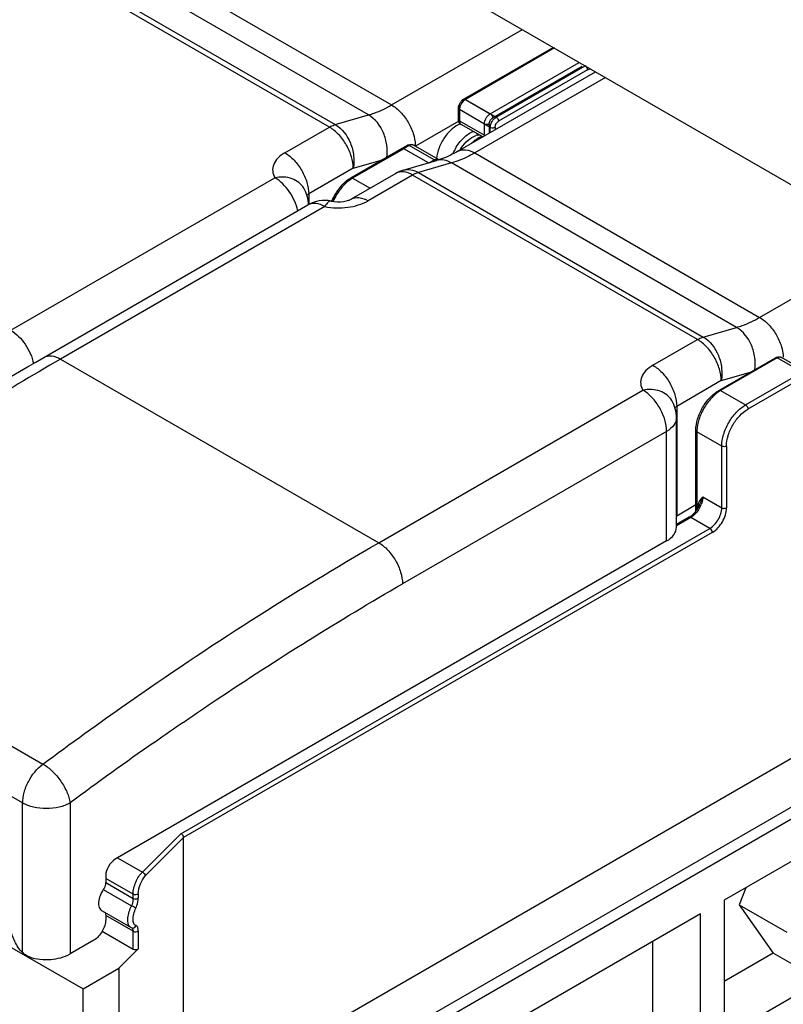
# Paper-space layout '61767N-2-A-2_1_1' of a CAD drawing. Header units: millimetres. Extents: x 0 to 594, y 1 to 420.
# Tile 22 of 222: x 260 to 274, y 44 to 61. Entities that reach past the tile are written whole.
import ezdxf

# ---------------------------------------------------------------- set-up
doc = ezdxf.new("R2010")
doc.units = ezdxf.units.MM
doc.header["$LTSCALE"] = 32.67
for name, color, linetype in [('61690N-1_DXF_CONTINUOUS_LINE', 7, 'CONTINUOUS'), ('61690N-2_DXF_CONTINUOUS_LINE', 7, 'CONTINUOUS'), ('61690N-5_DXF_CONTINUOUS_LINE', 7, 'CONTINUOUS'), ('61779N-0_DXF_CONTINUOUS_LINE', 7, 'CONTINUOUS')]:
    doc.layers.add(name, color=color, linetype=linetype)

psp = doc.layouts.new('61767N-2-A-2_1_1')

# ---------------------------------------------------------------- linework, layer by layer
at = {"layer": '61690N-1_DXF_CONTINUOUS_LINE', "color": 6, "linetype": 'Continuous'}
for p, q in [((269.8722, 60.6466), (268.2812, 59.7281)), ((268.1876, 59.5659), (268.1876, 59.3684)), ((268.6205, 59.0533), (268.2362, 59.2752)), ((267.1795, 58.8471), (266.266, 58.3196))]:
    psp.add_line(p, q, dxfattribs=at)
at = {"layer": '61690N-1_DXF_CONTINUOUS_LINE', "color": 9, "linetype": 'Continuous'}
for p, q in [((269.9022, 60.6436), (268.3112, 59.7251)), ((268.8628, 59.4067), (270.4537, 60.3252)), ((270.4962, 60.2517), (268.9052, 59.3332)), ((268.3112, 59.7251), (268.8628, 59.4067)), ((268.7567, 59.223), (268.2051, 59.5414)), ((268.2051, 59.5414), (268.2051, 59.3439)), ((268.2051, 59.3439), (268.6645, 59.0787)), ((268.7567, 59.1319), (268.7567, 59.223)), ((268.8415, 59.223), (268.8415, 59.1809)), ((267.2095, 58.8441), (266.296, 58.3166)), ((267.6518, 58.5888), (267.2095, 58.8441)), ((266.296, 58.3166), (266.6081, 58.1364))]:
    psp.add_line(p, q, dxfattribs=at)
at = {"layer": '61690N-1_DXF_CONTINUOUS_LINE', "color": 6, "linetype": 'Continuous'}
for centre, radius, start, end in [((268.3991, 59.5518), 0.2135, 150.14068, 157.61545), ((268.3992, 59.5519), 0.2135, 142.3862, 150.18795), ((268.3888, 59.5599), 0.2004, 136.57681, 142.38744), ((268.3708, 59.5615), 0.1835, 163.66571, 170.31792), ((268.3868, 59.5568), 0.2002, 157.60854, 163.67505), ((268.3015, 59.3646), 0.1136, 191.81953, 198.59947), ((268.2862, 59.3576), 0.0967, 210.54947, 218.96198), ((266.5588, 57.8127), 0.5854, 120.01548, 122.47595), ((266.8311, 57.5178), 0.9897, 145.37986, 150.00257), ((266.8059, 57.5355), 0.9589, 141.25065, 145.39253), ((266.7507, 57.5805), 0.8877, 135.20387, 141.28446), ((266.6901, 57.64), 0.8028, 131.60112, 135.17225), ((266.8126, 57.5265), 0.9693, 154.62011, 157.03646), ((266.8309, 57.5178), 0.9895, 149.99742, 154.62065)]:
    psp.add_arc(centre, radius, start, end, dxfattribs=at)
at = {"layer": '61690N-1_DXF_CONTINUOUS_LINE', "color": 9, "linetype": 'Continuous'}
psp.add_arc((266.5862, 57.8142), 0.5802, 120.01265, 122.11718, dxfattribs=at)
for points, knots in [([(270.4962, 60.2517), (270.4962, 60.2587), (270.491, 60.2872), (270.4727, 60.3142), (270.4537, 60.3252)], [0, 0, 0, 0, 0.2406958, 1, 1, 1, 1]), ([(268.2812, 59.7281), (268.2832, 59.7292), (268.2931, 59.7328), (268.3042, 59.7291), (268.3112, 59.7251)], [0, 0, 0, 0, 0.2208594, 1, 1, 1, 1]), ([(268.2051, 59.5414), (268.2025, 59.5429), (268.1941, 59.5486), (268.1876, 59.5586), (268.1876, 59.5659)], [0, 0, 0, 0, 0.2949667, 1, 1, 1, 1]), ([(268.1876, 59.3684), (268.1876, 59.3661), (268.1894, 59.3557), (268.1982, 59.3479), (268.2051, 59.3439)], [0, 0, 0, 0, 0.2208568, 1, 1, 1, 1]), ([(268.7567, 59.223), (268.7567, 59.2593), (268.7815, 59.3311), (268.8313, 59.3885), (268.8628, 59.4067)], [0, 0, 0, 0, 0.5000017, 1, 1, 1, 1]), ([(268.8415, 59.223), (268.8415, 59.2448), (268.8564, 59.2878), (268.8863, 59.3223), (268.9052, 59.3332)], [0, 0, 0, 0, 0.5000017, 1, 1, 1, 1]), ([(268.8628, 59.4067), (268.8688, 59.4032), (268.8909, 59.3845), (268.9052, 59.3551), (268.9052, 59.3332)], [0, 0, 0, 0, 0.2406942, 1, 1, 1, 1]), ([(268.8415, 59.223), (268.8355, 59.2195), (268.8082, 59.2096), (268.7757, 59.212), (268.7567, 59.223)], [0, 0, 0, 0, 0.240694, 1, 1, 1, 1]), ([(267.2095, 58.8441), (267.2069, 58.8456), (267.1978, 58.8501), (267.1858, 58.8507), (267.1795, 58.8471)], [0, 0, 0, 0, 0.2949634, 1, 1, 1, 1]), ([(266.2777, 58.3057), (266.2066, 58.2611), (266.0766, 58.1383), (265.984, 57.9871), (265.9469, 57.9036)], [0, 0, 0, 0, 0.4785123, 1, 1, 1, 1]), ([(266.266, 58.3196), (266.2679, 58.3208), (266.2779, 58.3244), (266.289, 58.3207), (266.296, 58.3166)], [0, 0, 0, 0, 0.2208594, 1, 1, 1, 1])]:
    psp.add_open_spline(points, degree=3, knots=knots, dxfattribs=at)
for points in [[(270.4962, 60.2517), (270.5121, 60.2609), (270.5286, 60.2693), (270.5455, 60.2765)], [(268.2706, 59.6923), (268.2574, 59.6784), (268.2458, 59.6626), (268.2362, 59.6459)], [(268.2942, 59.7137), (268.2858, 59.7072), (268.2779, 59.7), (268.2706, 59.6923)], [(268.3112, 59.7251), (268.3053, 59.7217), (268.2996, 59.7178), (268.2942, 59.7137)], [(268.2065, 59.5619), (268.2056, 59.5551), (268.2051, 59.5482), (268.2051, 59.5414)], [(268.2132, 59.5929), (268.2102, 59.5828), (268.2079, 59.5724), (268.2065, 59.5619)], [(268.2362, 59.6459), (268.2266, 59.6292), (268.2187, 59.6114), (268.2132, 59.5929)], [(268.2051, 59.3439), (268.2051, 59.3314), (268.2068, 59.3186), (268.2111, 59.3069)], [(268.2111, 59.3069), (268.2144, 59.298), (268.2194, 59.2894), (268.2262, 59.2828)], [(268.2262, 59.2828), (268.2292, 59.2799), (268.2326, 59.2773), (268.2362, 59.2752)], [(267.2354, 58.8553), (267.2264, 58.8527), (267.2177, 58.8488), (267.2095, 58.8441)]]:
    psp.add_open_spline(points, degree=3, dxfattribs=at)
at = {"layer": '61690N-1_DXF_CONTINUOUS_LINE', "color": 6, "linetype": 'Continuous'}
for points in [[(268.2812, 59.7281), (268.2672, 59.72), (268.2544, 59.7094), (268.2433, 59.6977)], [(268.1899, 59.5923), (268.1884, 59.5836), (268.1876, 59.5747), (268.1876, 59.5659)], [(268.1903, 59.3414), (268.1884, 59.3502), (268.1876, 59.3593), (268.1876, 59.3684)], [(268.2029, 59.3084), (268.1992, 59.3147), (268.1961, 59.3215), (268.1938, 59.3284)], [(268.2362, 59.2752), (268.2266, 59.2808), (268.218, 59.2882), (268.211, 59.2968)]]:
    psp.add_open_spline(points, degree=3, dxfattribs=at)
psp.add_open_spline([(266.2445, 58.3066), (266.237, 58.3018), (266.2065, 58.2815), (266.1778, 58.2587), (266.1571, 58.2403)], degree=3, knots=[0, 0, 0, 0, 0.2430462, 1, 1, 1, 1], dxfattribs=at)
at = {"layer": '61690N-2_DXF_CONTINUOUS_LINE', "color": 9, "linetype": 'Continuous'}
for p, q in [((261.9016, 62.5646), (266.9928, 59.6253)), ((266.5812, 59.4461), (261.49, 62.3855)), ((265.8831, 59.2295), (260.7919, 62.1689)), ((260.8948, 62.2137), (265.986, 59.2743)), ((266.9928, 59.6253), (269.3294, 60.9743)), ((270.8144, 60.117), (268.4777, 58.768)), ((265.986, 59.2743), (266.5812, 59.4461)), ((268.1923, 59.338), (267.417, 58.8904)), ((265.0868, 58.7698), (265.8831, 59.2295)), ((266.3074, 58.4947), (266.831, 58.6459)), ((268.4777, 58.768), (273.5689, 55.8286)), ((266.3074, 58.4947), (265.5111, 58.035)), ((268.0661, 58.5888), (267.4709, 58.417)), ((273.1573, 55.6495), (268.0661, 58.5888)), ((260.1866, 55.5978), (264.9076, 58.3234)), ((267.368, 58.3722), (266.5717, 57.9125)), ((272.4592, 55.4329), (267.368, 58.3722)), ((267.4709, 58.417), (272.5621, 55.4777)), ((265.5111, 58.035), (265.5111, 57.8445)), ((265.7985, 57.809), (261.0775, 55.0834)), ((273.5689, 55.8286), (275.9056, 57.1777)), ((272.5621, 55.4777), (273.1573, 55.6495)), ((271.6629, 54.9732), (272.4592, 55.4329)), ((261.0775, 55.0834), (266.7627, 51.8011)), ((272.8835, 54.6981), (273.4072, 54.8492)), ((272.8835, 54.6981), (272.0872, 54.2383)), ((266.7627, 51.8011), (271.4837, 54.5268)), ((272.0872, 54.2383), (272.0872, 52.2787)), ((271.908, 53.7919), (267.187, 51.0663)), ((271.908, 51.8323), (271.908, 53.7919)), ((255.0779, 51.1272), (260.763, 47.8449)), ((260.3988, 47.1496), (254.7136, 50.4319)), ((260.3988, 44.4754), (260.3988, 47.1496)), ((261.2473, 47.1496), (261.2473, 44.4527))]:
    psp.add_line(p, q, dxfattribs=at)
at = {"layer": '61690N-2_DXF_CONTINUOUS_LINE', "color": 7, "linetype": 'Continuous'}
for p, q in [((268.1777, 58.7977), (270.6386, 60.2185)), ((267.2016, 58.4588), (267.7968, 58.6306)), ((267.068, 58.402), (266.2717, 57.9422)), ((260.7775, 55.1131), (265.4985, 57.8387)), ((272.0837, 52.0772), (272.0837, 54.0369)), ((272.4302, 52.4768), (272.0872, 52.2787)), ((271.908, 51.8323), (262.0534, 46.1428)), ((261.8837, 45.8489), (261.8837, 45.7264)), ((261.8837, 45.1385), (261.8837, 45.065)), ((261.6716, 44.6976), (261.2473, 44.4527))]:
    psp.add_line(p, q, dxfattribs=at)
at = {"layer": '61690N-2_DXF_CONTINUOUS_LINE', "color": 9, "linetype": 'Continuous'}
for centre, radius, start, end in [((268.6024, 58.7943), 0.3038, 104.62725, 110.31553), ((268.8515, 58.5379), 0.5665, 123.81308, 125.71936), ((268.8396, 58.5555), 0.5453, 122.6168, 123.80606), ((268.8234, 58.581), 0.5151, 120.01719, 122.63026), ((268.7963, 58.6284), 0.4605, 115.4198, 120.04632), ((268.7741, 58.675), 0.4088, 111.43182, 115.40841), ((266.8372, 58.8903), 0.5799, 0.0124, 2.0837), ((268.9081, 58.4), 0.8947, 151.64211, 157.01737), ((268.918, 58.395), 0.9058, 150.00191, 151.65936), ((268.8972, 58.4073), 0.798, 145.65795, 148.71263), ((301.106, -6.5409), 66.8684, 125.002276, 126.589388)]:
    psp.add_arc(centre, radius, start, end, dxfattribs=at)
at = {"layer": '61690N-2_DXF_CONTINUOUS_LINE', "color": 7, "linetype": 'Continuous'}
for centre, radius, start, end in [((268.7875, 58.594), 0.5034, 120.00437, 121.33295), ((268.7746, 58.6167), 0.4773, 116.70495, 120.02332), ((267.3689, 57.8803), 0.6022, 106.12722, 119.97439), ((265.7985, 57.3191), 0.6, 78.82112, 119.99987), ((272.1544, 52.1622), 0.1345, 119.9911, 122.10996)]:
    psp.add_arc(centre, radius, start, end, dxfattribs=at)
at = {"layer": '61690N-2_DXF_CONTINUOUS_LINE', "color": 9, "linetype": 'Continuous'}
for points, knots in [([(266.5812, 59.4461), (266.6154, 59.456), (266.7579, 59.5026), (266.8938, 59.5681), (266.9928, 59.6253)], [0, 0, 0, 0, 0.2375788, 1, 1, 1, 1]), ([(266.9928, 59.6253), (267.0513, 59.5915), (267.1623, 59.4989), (267.2934, 59.3233), (267.3852, 59.1231), (267.4142, 58.98), (267.4167, 58.9114)], [0, 0, 0, 0, 0.2359983, 0.497359, 0.7601418, 1, 1, 1, 1]), ([(266.9062, 58.6872), (266.9177, 58.7595), (266.9168, 58.9117), (266.8405, 59.1895), (266.701, 59.3769), (266.5812, 59.4461)], [0, 0, 0, 0, 0.2543564, 0.518996, 1, 1, 1, 1]), ([(265.8831, 59.2295), (265.8916, 59.2345), (265.9245, 59.2523), (265.9595, 59.2667), (265.986, 59.2743)], [0, 0, 0, 0, 0.2628414, 1, 1, 1, 1]), ([(266.3074, 58.4947), (266.3074, 58.5643), (266.2813, 58.7109), (266.1904, 58.917), (266.0573, 59.0988), (265.9433, 59.1948), (265.8831, 59.2295)], [0, 0, 0, 0, 0.2372383, 0.5000011, 0.7627633, 1, 1, 1, 1]), ([(265.986, 59.2743), (266.109, 59.2033), (266.2508, 59.009), (266.3243, 58.7234), (266.3214, 58.5678), (266.3074, 58.4947)], [0, 0, 0, 0, 0.4823203, 0.7471628, 1, 1, 1, 1]), ([(268.1336, 58.8479), (268.1737, 58.9174), (268.2652, 59.0377), (268.3899, 59.1279), (268.4543, 59.1533)], [0, 0, 0, 0, 0.5366261, 1, 1, 1, 1]), ([(268.2384, 58.8575), (268.2732, 58.9084), (268.3488, 58.9962), (268.4471, 59.0608), (268.4969, 59.0792)], [0, 0, 0, 0, 0.5373715, 1, 1, 1, 1]), ([(268.1777, 58.7977), (268.2182, 58.821), (268.3289, 58.8378), (268.4281, 58.7966), (268.4777, 58.768)], [0, 0, 0, 0, 0.4492166, 1, 1, 1, 1]), ([(265.0868, 58.7698), (265.0412, 58.7435), (264.9613, 58.6851), (264.8792, 58.5697), (264.8575, 58.4395), (264.8864, 58.3591), (264.9076, 58.3234)], [0, 0, 0, 0, 0.2933179, 0.5437523, 0.7687982, 1, 1, 1, 1]), ([(265.0868, 58.7698), (265.147, 58.735), (265.261, 58.6391), (265.3941, 58.4573), (265.485, 58.2512), (265.5111, 58.1045), (265.5111, 58.035)], [0, 0, 0, 0, 0.2372367, 0.4999989, 0.7627617, 1, 1, 1, 1]), ([(268.0661, 58.5888), (268.0242, 58.613), (267.9356, 58.6476), (267.8395, 58.6429), (267.7968, 58.6306)], [0, 0, 0, 0, 0.52121, 1, 1, 1, 1]), ([(268.4777, 58.768), (268.4436, 58.7483), (268.312, 58.6768), (268.1722, 58.6195), (268.0661, 58.5888)], [0, 0, 0, 0, 0.2628414, 1, 1, 1, 1]), ([(267.368, 58.3722), (267.3184, 58.4009), (267.2193, 58.4421), (267.1085, 58.4253), (267.068, 58.402)], [0, 0, 0, 0, 0.5507834, 1, 1, 1, 1]), ([(267.2016, 58.4588), (267.2443, 58.4711), (267.3404, 58.4758), (267.4291, 58.4412), (267.4709, 58.417)], [0, 0, 0, 0, 0.47879, 1, 1, 1, 1]), ([(265.4237, 58.1395), (265.4011, 58.1775), (265.3394, 58.2473), (265.1666, 58.3398), (265.008, 58.3432), (264.9076, 58.3234)], [0, 0, 0, 0, 0.2291392, 0.4696405, 1, 1, 1, 1]), ([(265.3155, 57.7324), (265.289, 57.8552), (265.1851, 58.0821), (265.01, 58.2642), (264.9076, 58.3234)], [0, 0, 0, 0, 0.514948, 1, 1, 1, 1]), ([(267.4709, 58.417), (267.4624, 58.4146), (267.4268, 58.4029), (267.3928, 58.3865), (267.368, 58.3722)], [0, 0, 0, 0, 0.2375788, 1, 1, 1, 1]), ([(265.5111, 58.035), (265.5078, 58.0331), (265.496, 58.0256), (265.4854, 58.0161), (265.4793, 58.0079)], [0, 0, 0, 0, 0.2698231, 1, 1, 1, 1]), ([(265.7985, 57.809), (265.9334, 57.7824), (266.2014, 57.775), (266.4623, 57.8493), (266.5717, 57.9125)], [0, 0, 0, 0, 0.5211107, 1, 1, 1, 1]), ([(265.9148, 57.9077), (265.8957, 57.9115), (265.8604, 57.892), (265.8267, 57.853), (265.808, 57.8249), (265.7985, 57.809)], [0, 0, 0, 0, 0.3701695, 0.6497085, 1, 1, 1, 1]), ([(266.2717, 57.9422), (266.3122, 57.9656), (266.423, 57.9823), (266.5221, 57.9412), (266.5717, 57.9125)], [0, 0, 0, 0, 0.4492166, 1, 1, 1, 1]), ([(265.7985, 57.809), (265.7489, 57.8377), (265.6497, 57.8789), (265.539, 57.8621), (265.4985, 57.8387)], [0, 0, 0, 0, 0.5507834, 1, 1, 1, 1]), ([(273.1573, 55.6495), (273.1915, 55.6594), (273.334, 55.706), (273.47, 55.7715), (273.5689, 55.8286)], [0, 0, 0, 0, 0.2375788, 1, 1, 1, 1]), ([(273.5689, 55.8286), (273.6274, 55.7948), (273.7385, 55.7023), (273.8695, 55.5266), (273.9613, 55.3264), (273.9903, 55.1833), (273.9928, 55.1147)], [0, 0, 0, 0, 0.2359983, 0.497359, 0.7601418, 1, 1, 1, 1]), ([(273.4823, 54.8906), (273.4938, 54.9629), (273.4929, 55.1151), (273.4166, 55.3928), (273.2772, 55.5803), (273.1573, 55.6495)], [0, 0, 0, 0, 0.2543564, 0.518996, 1, 1, 1, 1]), ([(260.1866, 55.5978), (260.2897, 55.5382), (260.4655, 55.3548), (260.5694, 55.1261), (260.5955, 55.0026)], [0, 0, 0, 0, 0.4853795, 1, 1, 1, 1]), ([(272.4592, 55.4329), (272.4678, 55.4378), (272.5007, 55.4557), (272.5356, 55.47), (272.5621, 55.4777)], [0, 0, 0, 0, 0.2628414, 1, 1, 1, 1]), ([(272.5621, 55.4777), (272.6851, 55.4067), (272.8269, 55.2124), (272.9004, 54.9268), (272.8976, 54.7712), (272.8835, 54.6981)], [0, 0, 0, 0, 0.4823203, 0.7471628, 1, 1, 1, 1]), ([(272.8835, 54.6981), (272.8835, 54.7676), (272.8574, 54.9143), (272.7665, 55.1204), (272.6334, 55.3022), (272.5195, 55.3981), (272.4592, 55.4329)], [0, 0, 0, 0, 0.2372383, 0.5000011, 0.7627633, 1, 1, 1, 1]), ([(261.0775, 55.0834), (260.5715, 54.7912), (258.5149, 53.5609), (256.5328, 52.2071), (255.0779, 51.1272)], [0, 0, 0, 0, 0.2438499, 1, 1, 1, 1]), ([(260.7775, 55.1131), (260.818, 55.1364), (260.9288, 55.1532), (261.0279, 55.112), (261.0775, 55.0834)], [0, 0, 0, 0, 0.4492166, 1, 1, 1, 1]), ([(271.6629, 54.9732), (271.6173, 54.9468), (271.5374, 54.8884), (271.4553, 54.7731), (271.4336, 54.6429), (271.4625, 54.5625), (271.4837, 54.5268)], [0, 0, 0, 0, 0.2933179, 0.5437523, 0.7687982, 1, 1, 1, 1]), ([(271.6629, 54.9732), (271.7232, 54.9384), (271.8372, 54.8425), (271.9702, 54.6607), (272.0611, 54.4546), (272.0872, 54.3079), (272.0872, 54.2383)], [0, 0, 0, 0, 0.2372367, 0.4999989, 0.7627617, 1, 1, 1, 1]), ([(271.9998, 54.3429), (271.9772, 54.3809), (271.9155, 54.4506), (271.7427, 54.5431), (271.5841, 54.5466), (271.4837, 54.5268)], [0, 0, 0, 0, 0.2291392, 0.4696405, 1, 1, 1, 1]), ([(271.908, 53.7919), (271.908, 53.8615), (271.8819, 54.0081), (271.7909, 54.2143), (271.6579, 54.396), (271.5439, 54.492), (271.4837, 54.5268)], [0, 0, 0, 0, 0.2372383, 0.5000011, 0.7627633, 1, 1, 1, 1]), ([(272.0872, 54.2383), (272.0839, 54.2364), (272.0722, 54.229), (272.0616, 54.2195), (272.0555, 54.2113)], [0, 0, 0, 0, 0.2698231, 1, 1, 1, 1]), ([(272.0837, 54.0369), (272.0837, 53.9901), (272.0428, 53.8858), (271.9576, 53.8206), (271.908, 53.7919)], [0, 0, 0, 0, 0.4492266, 1, 1, 1, 1]), ([(260.763, 47.8449), (261.2559, 48.2107), (263.1989, 49.6131), (265.219, 50.9099), (266.7627, 51.8011)], [0, 0, 0, 0, 0.2561399, 1, 1, 1, 1]), ([(266.7627, 51.8011), (266.8229, 51.7663), (266.9369, 51.6704), (267.07, 51.4886), (267.1609, 51.2825), (267.187, 51.1358), (267.187, 51.0663)], [0, 0, 0, 0, 0.2372367, 0.4999989, 0.7627617, 1, 1, 1, 1]), ([(262.7496, 48.233), (263.1159, 48.4893), (264.5641, 49.4811), (266.054, 50.4122), (267.187, 51.0663)], [0, 0, 0, 0, 0.2546886, 1, 1, 1, 1]), ([(260.3988, 47.1496), (260.3988, 47.2125), (260.4203, 47.3453), (260.5212, 47.5948), (260.6538, 47.7638), (260.763, 47.8449)], [0, 0, 0, 0, 0.2341682, 0.4932952, 1, 1, 1, 1]), ([(260.763, 47.8449), (260.8238, 47.8098), (260.9406, 47.7168), (261.0856, 47.545), (261.1949, 47.353), (261.2385, 47.2153), (261.2473, 47.1496)], [0, 0, 0, 0, 0.2418375, 0.5090788, 0.7714377, 1, 1, 1, 1]), ([(261.2473, 47.1496), (261.1871, 47.1148), (261.047, 47.0641), (260.823, 47.0398), (260.5991, 47.0641), (260.459, 47.1148), (260.3988, 47.1496)], [0, 0, 0, 0, 0.2372368, 0.4999996, 0.7627626, 1, 1, 1, 1])]:
    psp.add_open_spline(points, degree=3, knots=knots, dxfattribs=at)
at = {"layer": '61690N-2_DXF_CONTINUOUS_LINE', "color": 7, "linetype": 'Continuous'}
for points, knots in [([(268.2244, 59.2893), (268.1699, 59.2685), (268.0624, 59.1974), (267.9325, 59.0482), (267.8357, 58.8676), (267.8006, 58.7346), (267.7942, 58.6694)], [0, 0, 0, 0, 0.2231967, 0.4813879, 0.7497702, 1, 1, 1, 1]), ([(268.4163, 58.9379), (268.4249, 58.9463), (268.4589, 58.978), (268.4963, 59.0061), (268.5257, 59.024)], [0, 0, 0, 0, 0.259129, 1, 1, 1, 1]), ([(268.1777, 58.7977), (268.1447, 58.7786), (268.0228, 58.7123), (267.8936, 58.6585), (267.7968, 58.6306)], [0, 0, 0, 0, 0.2744285, 1, 1, 1, 1]), ([(265.9148, 57.9077), (265.9863, 57.8936), (266.0929, 57.8911), (266.2115, 57.9163), (266.2569, 57.9337), (266.2717, 57.9422)], [0, 0, 0, 0, 0.6019042, 0.8587879, 1, 1, 1, 1]), ([(254.7803, 51.1586), (255.2726, 51.5241), (257.2149, 52.9259), (259.2342, 54.222), (260.7775, 55.1131)], [0, 0, 0, 0, 0.2560089, 1, 1, 1, 1]), ([(271.908, 51.8323), (271.9576, 51.8609), (272.0428, 51.9262), (272.0837, 52.0304), (272.0837, 52.0772)], [0, 0, 0, 0, 0.5507728, 1, 1, 1, 1]), ([(262.0534, 46.1428), (262.003, 46.1137), (261.9234, 46.0219), (261.8837, 45.907), (261.8837, 45.8489)], [0, 0, 0, 0, 0.4999985, 1, 1, 1, 1]), ([(261.8413, 45.6039), (261.8171, 45.5691), (261.7787, 45.4962), (261.752, 45.3846), (261.759, 45.2854), (261.7961, 45.2347), (261.8183, 45.2218)], [0, 0, 0, 0, 0.3044517, 0.58505, 0.8159583, 1, 1, 1, 1]), ([(261.8837, 45.7264), (261.8837, 45.7164), (261.8791, 45.6729), (261.8604, 45.6315), (261.8413, 45.6039)], [0, 0, 0, 0, 0.2287697, 1, 1, 1, 1]), ([(261.8837, 45.065), (261.8837, 44.9923), (261.834, 44.8488), (261.7345, 44.734), (261.6716, 44.6976)], [0, 0, 0, 0, 0.5000018, 1, 1, 1, 1]), ([(261.8671, 45.1947), (261.8699, 45.1913), (261.8805, 45.1745), (261.8837, 45.1539), (261.8837, 45.1385)], [0, 0, 0, 0, 0.2230625, 1, 1, 1, 1]), ([(260.3988, 44.4754), (260.3412, 44.5331), (260.2489, 44.6666), (260.1995, 44.8222), (260.1926, 44.8998)], [0, 0, 0, 0, 0.5113734, 1, 1, 1, 1]), ([(260.5235, 44.3974), (260.4886, 44.409), (260.4442, 44.4335), (260.4076, 44.4665), (260.3988, 44.4754)], [0, 0, 0, 0, 0.7459485, 1, 1, 1, 1]), ([(260.5236, 44.3975), (260.6439, 44.3574), (260.8953, 44.3322), (261.1435, 44.3928), (261.2473, 44.4527)], [0, 0, 0, 0, 0.5142752, 1, 1, 1, 1])]:
    psp.add_open_spline(points, degree=3, knots=knots, dxfattribs=at)
at = {"layer": '61690N-2_DXF_CONTINUOUS_LINE', "color": 9, "linetype": 'Continuous'}
psp.add_open_spline([(268.5257, 59.0882), (268.5358, 59.0909), (268.5462, 59.0929), (268.5566, 59.0943)], degree=3, dxfattribs=at)
at = {"layer": '61690N-2_DXF_CONTINUOUS_LINE', "color": 7, "linetype": 'Continuous'}
for points in [[(268.5601, 59.0431), (268.5759, 59.051), (268.5922, 59.0581), (268.6089, 59.064)], [(265.5075, 57.8395), (265.5065, 57.9433), (265.4766, 58.0502), (265.4237, 58.1395)], [(272.0837, 54.0369), (272.0837, 54.1426), (272.0537, 54.2519), (271.9998, 54.3429)]]:
    psp.add_open_spline(points, degree=3, dxfattribs=at)
at = {"layer": '61690N-5_DXF_CONTINUOUS_LINE', "color": 7, "linetype": 'Continuous'}
for p, q in [((268.2812, 59.7281), (269.8722, 60.6466)), ((268.1876, 59.3684), (268.1876, 59.5659)), ((268.6205, 59.0533), (268.2362, 59.2752)), ((266.266, 58.3196), (267.2794, 58.9047)), ((267.8299, 58.652), (267.3844, 58.9092)), ((267.8368, 58.6476), (267.84, 58.6453)), ((272.8421, 54.523), (273.8555, 55.1081)), ((274.406, 54.8553), (273.9605, 55.1125)), ((272.4302, 52.3675), (272.4302, 53.8097)), ((272.4975, 52.4799), (272.4977, 52.4805)), ((272.3118, 52.2572), (272.0837, 52.1255)), ((263.2761, 41.6803), (263.2761, 46.5303)), ((274.6612, 46.4075), (272.9357, 45.4113)), ((273.3228, 45.6348), (273.2047, 45.3304)), ((272.9357, 45.4113), (272.9357, 42.9794)), ((273.2047, 45.3304), (274.0532, 44.8405)), ((273.2047, 45.3304), (273.8127, 44.4655)), ((261.8182, 45.2218), (262.3276, 44.9277)), ((272.5115, 45.1664), (267.4203, 42.227)), ((272.5115, 42.7345), (272.5115, 45.1664)), ((262.328, 44.9275), (262.3494, 44.9182)), ((262.328, 44.9275), (262.328, 44.9275)), ((262.3494, 44.9182), (262.3603, 44.9156)), ((261.8197, 44.857), (262.3723, 44.538)), ((260.2079, 44.5629), (261.4806, 43.828)), ((262.4667, 44.5451), (262.117, 44.1955)), ((271.6629, 43.2243), (271.6629, 44.6765)), ((273.8127, 44.4655), (272.9357, 43.9592)), ((274.6612, 43.9756), (273.8127, 44.4655)), ((261.4806, 43.828), (262.117, 44.1955)), ((262.117, 44.1955), (262.117, 39.9212)), ((261.4806, 32.3154), (261.4806, 43.828)), ((272.9357, 42.9794), (274.6612, 43.9756))]:
    psp.add_line(p, q, dxfattribs=at)
at = {"layer": '61690N-5_DXF_CONTINUOUS_LINE', "color": 9, "linetype": 'Continuous'}
for p, q in [((269.9022, 60.6436), (268.3112, 59.7251)), ((268.7567, 59.4679), (270.3477, 60.3865)), ((270.3901, 60.313), (268.7991, 59.3944)), ((268.3112, 59.7251), (268.7567, 59.4679)), ((268.6506, 59.2842), (268.2051, 59.5414)), ((268.2051, 59.5414), (268.2051, 59.3439)), ((268.2051, 59.3439), (268.6506, 59.0867)), ((268.6506, 59.0867), (268.6506, 59.2842)), ((268.7355, 59.2842), (268.7355, 59.1197)), ((267.3094, 58.9017), (266.296, 58.3166)), ((267.7549, 58.6446), (267.3094, 58.9017)), ((267.6646, 58.5925), (267.7549, 58.6446)), ((266.296, 58.3166), (266.6081, 58.1364)), ((273.8855, 55.1051), (272.8721, 54.52)), ((274.331, 54.8479), (273.8855, 55.1051)), ((273.3176, 54.2628), (274.331, 54.8479)), ((274.3734, 54.7744), (273.36, 54.1893)), ((272.8721, 54.52), (273.3176, 54.2628)), ((272.8933, 53.528), (272.4478, 53.7852)), ((272.4478, 53.7852), (272.4478, 52.3931)), ((272.8933, 52.4257), (272.8933, 53.528)), ((272.9782, 53.528), (272.9782, 52.4257)), ((272.5539, 52.6216), (272.8933, 52.4257)), ((272.469, 52.4241), (272.469, 52.4515)), ((272.4978, 52.4805), (272.5188, 52.5282)), ((272.3418, 52.2542), (272.0837, 52.1052)), ((272.6812, 52.0583), (272.3418, 52.2542)), ((263.2281, 46.6006), (272.6812, 52.0583)), ((272.7236, 51.9848), (263.2761, 46.5303)), ((263.2761, 41.6803), (277.2844, 49.7679)), ((277.2844, 48.896), (262.3489, 40.273)), ((277.2844, 48.678), (262.117, 39.9212)), ((263.2281, 46.6006), (262.539, 45.9114)), ((263.2761, 46.5303), (262.591, 45.8451)), ((262.0958, 46.1673), (262.539, 45.9114)), ((262.3723, 45.5178), (261.8837, 45.7999)), ((261.8413, 45.6039), (262.3458, 45.3126)), ((261.8837, 45.7264), (262.3723, 45.4443)), ((262.3723, 45.4443), (262.3723, 45.5178)), ((262.4667, 45.5249), (262.4667, 45.4515)), ((262.3723, 44.8564), (261.8837, 45.1385)), ((262.3723, 44.538), (262.3723, 44.8564)), ((262.4667, 44.8636), (262.4667, 44.5451))]:
    psp.add_line(p, q, dxfattribs=at)
at = {"layer": '61690N-5_DXF_CONTINUOUS_LINE', "color": 7, "linetype": 'Continuous'}
for centre, radius, start, end in [((268.3991, 59.5518), 0.2135, 149.97466, 157.61497), ((268.3993, 59.5519), 0.2136, 142.3857, 150.02193), ((268.3888, 59.56), 0.2004, 136.45927, 142.38987), ((268.3868, 59.5568), 0.2002, 157.61119, 163.5457), ((268.3015, 59.3646), 0.1136, 191.82277, 198.62267), ((268.2862, 59.3576), 0.0967, 210.54948, 218.97764), ((266.831, 57.5179), 0.9895, 145.37962, 150.00286), ((266.806, 57.5354), 0.959, 141.2507, 145.39229), ((266.7507, 57.5805), 0.8877, 135.20385, 141.28453), ((266.6902, 57.6399), 0.8028, 131.60132, 135.17226), ((266.8126, 57.5265), 0.9693, 154.61992, 157.0362), ((266.8311, 57.5178), 0.9897, 149.99771, 154.62041), ((271.9875, 52.7039), 0.557, 329.94702, 336.35724), ((272.1615, 52.5168), 0.3, 300.05725, 304.12125), ((272.0125, 52.685), 0.5257, 321.10191, 322.72545), ((271.9893, 52.7024), 0.5547, 322.75231, 329.98516)]:
    psp.add_arc(centre, radius, start, end, dxfattribs=at)
at = {"layer": '61690N-5_DXF_CONTINUOUS_LINE', "color": 9, "linetype": 'Continuous'}
for centre, radius, start, end in [((267.7035, 58.5675), 0.0931, 38.30969, 43.42095), ((267.8136, 58.6148), 0.0401, 49.66382, 54.71373), ((266.5862, 57.8142), 0.5802, 120.01265, 122.11718), ((273.1623, 54.0176), 0.5802, 120.01265, 122.11718), ((273.0281, 53.785), 0.5802, 177.88278, 179.9872), ((272.4426, 52.4057), 0.0529, 56.52113, 60.02483), ((272.6623, 52.4527), 0.193, 164.18106, 170.19777), ((272.0509, 52.6675), 0.5093, 329.92555, 338.70743), ((262.3695, 44.9648), 0.05, 259.40327, 268.90163)]:
    psp.add_arc(centre, radius, start, end, dxfattribs=at)
for points in [[(268.2706, 59.6923), (268.2443, 59.6646), (268.2241, 59.6296), (268.2132, 59.5929)], [(268.2942, 59.7137), (268.2858, 59.7072), (268.2779, 59.7), (268.2706, 59.6923)], [(268.3112, 59.7251), (268.3053, 59.7217), (268.2996, 59.7178), (268.2942, 59.7137)], [(268.2111, 59.3069), (268.2144, 59.298), (268.2194, 59.2894), (268.2262, 59.2828)], [(268.2262, 59.2828), (268.2292, 59.2799), (268.2326, 59.2773), (268.2362, 59.2752)], [(268.6516, 59.071), (268.6509, 59.0762), (268.6506, 59.0815), (268.6506, 59.0867)], [(267.7711, 58.6314), (267.7663, 58.6365), (267.7609, 58.6411), (267.7549, 58.6446)], [(267.8111, 58.6584), (267.8176, 58.6574), (267.8241, 58.6553), (267.8299, 58.652)], [(272.4721, 52.4855), (272.4702, 52.4743), (272.4692, 52.4629), (272.469, 52.4515)], [(272.4718, 52.4498), (272.4746, 52.448), (272.4773, 52.4458), (272.4796, 52.4433)], [(272.544, 52.5421), (272.5392, 52.5219), (272.5329, 52.5019), (272.5254, 52.4826)], [(272.4916, 52.4123), (272.4743, 52.3824), (272.454, 52.3541), (272.4309, 52.3284)], [(262.3279, 44.9276), (262.321, 44.9316), (262.3149, 44.937), (262.3097, 44.943)]]:
    psp.add_open_spline(points, degree=3, dxfattribs=at)
at = {"layer": '61690N-5_DXF_CONTINUOUS_LINE', "color": 7, "linetype": 'Continuous'}
for points in [[(268.2436, 59.698), (268.2546, 59.7096), (268.2673, 59.72), (268.2812, 59.7281)], [(268.1876, 59.5659), (268.1876, 59.5819), (268.1903, 59.5981), (268.1948, 59.6135)], [(268.1903, 59.3414), (268.1884, 59.3502), (268.1876, 59.3593), (268.1876, 59.3684)], [(268.2029, 59.3084), (268.1992, 59.3147), (268.1961, 59.3214), (268.1938, 59.3284)], [(268.2362, 59.2752), (268.2266, 59.2807), (268.218, 59.2882), (268.211, 59.2968)], [(267.2794, 58.9047), (267.2911, 58.9115), (267.3039, 58.9167), (267.3171, 58.9193)], [(267.3171, 58.9193), (267.3288, 58.9217), (267.3411, 58.9221), (267.3529, 58.9203)], [(267.3529, 58.9203), (267.3639, 58.9185), (267.3747, 58.9147), (267.3844, 58.9092)], [(267.8299, 58.652), (267.8322, 58.6506), (267.8346, 58.6492), (267.8366, 58.6474)], [(273.8555, 55.1081), (273.8672, 55.1148), (273.88, 55.12), (273.8932, 55.1227)], [(273.8932, 55.1227), (273.9049, 55.125), (273.9172, 55.1255), (273.929, 55.1236)], [(273.929, 55.1236), (273.94, 55.1219), (273.9509, 55.1181), (273.9605, 55.1125)], [(272.3298, 52.2685), (272.3429, 52.2774), (272.3554, 52.2872), (272.3672, 52.2976)]]:
    psp.add_open_spline(points, degree=3, dxfattribs=at)
at = {"layer": '61690N-5_DXF_CONTINUOUS_LINE', "color": 9, "linetype": 'Continuous'}
for points, knots in [([(268.2812, 59.7281), (268.2832, 59.7292), (268.2931, 59.7328), (268.3042, 59.7291), (268.3112, 59.7251)], [0, 0, 0, 0, 0.2208594, 1, 1, 1, 1]), ([(268.2051, 59.5414), (268.2025, 59.5429), (268.1941, 59.5486), (268.1876, 59.5586), (268.1876, 59.5659)], [0, 0, 0, 0, 0.2949664, 1, 1, 1, 1]), ([(268.2132, 59.5929), (268.2119, 59.5885), (268.2075, 59.5717), (268.2051, 59.5542), (268.2051, 59.5414)], [0, 0, 0, 0, 0.2644092, 1, 1, 1, 1]), ([(268.1876, 59.3684), (268.1876, 59.3661), (268.1894, 59.3557), (268.1982, 59.3479), (268.2051, 59.3439)], [0, 0, 0, 0, 0.2208568, 1, 1, 1, 1]), ([(268.2051, 59.3439), (268.2051, 59.3405), (268.2056, 59.328), (268.2079, 59.3155), (268.2111, 59.3069)], [0, 0, 0, 0, 0.2674406, 1, 1, 1, 1]), ([(268.6506, 59.2842), (268.6506, 59.3205), (268.6755, 59.3923), (268.7252, 59.4497), (268.7567, 59.4679)], [0, 0, 0, 0, 0.5000017, 1, 1, 1, 1]), ([(268.7355, 59.2842), (268.7355, 59.306), (268.7504, 59.3491), (268.7802, 59.3835), (268.7991, 59.3944)], [0, 0, 0, 0, 0.5000017, 1, 1, 1, 1]), ([(268.7567, 59.4679), (268.7627, 59.4644), (268.7849, 59.4457), (268.7991, 59.4164), (268.7991, 59.3944)], [0, 0, 0, 0, 0.2406942, 1, 1, 1, 1]), ([(268.7355, 59.2842), (268.7295, 59.2807), (268.7022, 59.2709), (268.6696, 59.2732), (268.6506, 59.2842)], [0, 0, 0, 0, 0.240694, 1, 1, 1, 1]), ([(267.3094, 58.9017), (267.3068, 58.9033), (267.2976, 58.9077), (267.2857, 58.9083), (267.2794, 58.9047)], [0, 0, 0, 0, 0.2949634, 1, 1, 1, 1]), ([(267.3844, 58.9092), (267.3743, 58.915), (267.3466, 58.9192), (267.3218, 58.9089), (267.3094, 58.9017)], [0, 0, 0, 0, 0.4493012, 1, 1, 1, 1]), ([(267.7549, 58.6446), (267.7596, 58.6473), (267.7769, 58.656), (267.7972, 58.6604), (267.8111, 58.6584)], [0, 0, 0, 0, 0.281758, 1, 1, 1, 1]), ([(266.2777, 58.3057), (266.2066, 58.2611), (266.0766, 58.1383), (265.984, 57.9871), (265.9469, 57.9036)], [0, 0, 0, 0, 0.4785123, 1, 1, 1, 1]), ([(266.266, 58.3196), (266.2679, 58.3208), (266.2779, 58.3244), (266.289, 58.3207), (266.296, 58.3166)], [0, 0, 0, 0, 0.2208594, 1, 1, 1, 1]), ([(273.8855, 55.1051), (273.8829, 55.1066), (273.8737, 55.1111), (273.8618, 55.1117), (273.8555, 55.1081)], [0, 0, 0, 0, 0.2949634, 1, 1, 1, 1]), ([(273.9605, 55.1125), (273.9504, 55.1184), (273.9227, 55.1226), (273.8979, 55.1123), (273.8855, 55.1051)], [0, 0, 0, 0, 0.4493012, 1, 1, 1, 1]), ([(272.8538, 54.509), (272.7974, 54.4736), (272.691, 54.3804), (272.5656, 54.2071), (272.4782, 54.0118), (272.4507, 53.873), (272.4482, 53.8065)], [0, 0, 0, 0, 0.238614, 0.4999985, 0.7613839, 1, 1, 1, 1]), ([(272.8421, 54.523), (272.8441, 54.5241), (272.854, 54.5277), (272.8651, 54.524), (272.8721, 54.52)], [0, 0, 0, 0, 0.2208594, 1, 1, 1, 1]), ([(272.8933, 53.528), (272.8933, 53.5975), (272.9194, 53.7442), (273.0103, 53.9503), (273.1433, 54.1321), (273.2573, 54.228), (273.3176, 54.2628)], [0, 0, 0, 0, 0.2372386, 0.5000016, 0.7627638, 1, 1, 1, 1]), ([(273.3176, 54.2628), (273.3236, 54.2593), (273.3458, 54.2406), (273.36, 54.2113), (273.36, 54.1893)], [0, 0, 0, 0, 0.2406942, 1, 1, 1, 1]), ([(272.9782, 53.528), (272.9782, 53.5906), (273.0016, 53.7226), (273.0835, 53.9081), (273.2032, 54.0717), (273.3058, 54.158), (273.36, 54.1893)], [0, 0, 0, 0, 0.2372416, 0.5000015, 0.7627606, 1, 1, 1, 1]), ([(272.4478, 53.7852), (272.4452, 53.7867), (272.4367, 53.7923), (272.4302, 53.8024), (272.4302, 53.8097)], [0, 0, 0, 0, 0.2949664, 1, 1, 1, 1]), ([(272.9782, 53.528), (272.9721, 53.5245), (272.9448, 53.5146), (272.9123, 53.517), (272.8933, 53.528)], [0, 0, 0, 0, 0.240694, 1, 1, 1, 1]), ([(272.5539, 52.6216), (272.5458, 52.614), (272.5136, 52.5802), (272.4863, 52.5395), (272.4766, 52.5053)], [0, 0, 0, 0, 0.2389049, 1, 1, 1, 1]), ([(272.5188, 52.5282), (272.5223, 52.5363), (272.5355, 52.5668), (272.5475, 52.598), (272.5539, 52.6216)], [0, 0, 0, 0, 0.2652463, 1, 1, 1, 1]), ([(272.5539, 52.6216), (272.5539, 52.6153), (272.553, 52.5885), (272.5487, 52.562), (272.544, 52.5421)], [0, 0, 0, 0, 0.2376749, 1, 1, 1, 1]), ([(272.4309, 52.3284), (272.4241, 52.3208), (272.3972, 52.2928), (272.3664, 52.2685), (272.3418, 52.2542)], [0, 0, 0, 0, 0.2648002, 1, 1, 1, 1]), ([(272.6812, 52.0583), (272.7441, 52.0946), (272.8436, 52.2094), (272.8933, 52.353), (272.8933, 52.4257)], [0, 0, 0, 0, 0.4999983, 1, 1, 1, 1]), ([(272.7236, 51.9848), (272.7992, 52.0284), (272.9185, 52.1662), (272.9782, 52.3384), (272.9782, 52.4257)], [0, 0, 0, 0, 0.4999985, 1, 1, 1, 1]), ([(272.8933, 52.4257), (272.8993, 52.4222), (272.9266, 52.4124), (272.9592, 52.4147), (272.9782, 52.4257)], [0, 0, 0, 0, 0.2406948, 1, 1, 1, 1]), ([(272.3418, 52.2542), (272.3391, 52.2557), (272.33, 52.2602), (272.318, 52.2608), (272.3118, 52.2572)], [0, 0, 0, 0, 0.2949634, 1, 1, 1, 1]), ([(272.7236, 51.9848), (272.7236, 51.9917), (272.7185, 52.0203), (272.7002, 52.0473), (272.6812, 52.0583)], [0, 0, 0, 0, 0.2406958, 1, 1, 1, 1]), ([(262.3723, 45.5178), (262.3723, 45.5924), (262.4023, 45.7053), (262.4698, 45.8339), (262.5147, 45.8897), (262.539, 45.9114)], [0, 0, 0, 0, 0.5135741, 0.7756469, 1, 1, 1, 1]), ([(262.4667, 45.5249), (262.4667, 45.5852), (262.4955, 45.7), (262.5514, 45.8056), (262.591, 45.8451)], [0, 0, 0, 0, 0.5188332, 1, 1, 1, 1]), ([(262.539, 45.9114), (262.5601, 45.9044), (262.5847, 45.8808), (262.591, 45.852), (262.591, 45.8451)], [0, 0, 0, 0, 0.7651318, 1, 1, 1, 1]), ([(262.3723, 45.4443), (262.3724, 45.434), (262.3693, 45.3891), (262.3578, 45.3451), (262.3458, 45.3126)], [0, 0, 0, 0, 0.2297092, 1, 1, 1, 1]), ([(262.4667, 45.5249), (262.4556, 45.5138), (262.4211, 45.5041), (262.3871, 45.5092), (262.3723, 45.5178)], [0, 0, 0, 0, 0.479833, 1, 1, 1, 1]), ([(262.3723, 45.4443), (262.3871, 45.4357), (262.4211, 45.4306), (262.4556, 45.4403), (262.4667, 45.4515)], [0, 0, 0, 0, 0.5198675, 1, 1, 1, 1]), ([(262.4232, 45.2708), (262.43, 45.2855), (262.4529, 45.3432), (262.4667, 45.4055), (262.4667, 45.4515)], [0, 0, 0, 0, 0.2602905, 1, 1, 1, 1]), ([(262.3097, 44.943), (262.2952, 44.9602), (262.2775, 45.0135), (262.279, 45.1419), (262.3123, 45.2457), (262.3458, 45.3126)], [0, 0, 0, 0, 0.175772, 0.4156102, 1, 1, 1, 1]), ([(262.3458, 45.3126), (262.3617, 45.3081), (262.3885, 45.296), (262.4151, 45.281), (262.4232, 45.2708)], [0, 0, 0, 0, 0.5598675, 1, 1, 1, 1]), ([(262.4232, 44.9573), (262.3845, 44.9643), (262.3698, 45.0452), (262.3763, 45.1141), (262.3895, 45.1853), (262.4078, 45.2371), (262.4232, 45.2708)], [0, 0, 0, 0, 0.3559239, 0.5032874, 0.6647574, 1, 1, 1, 1]), ([(262.3544, 44.9174), (262.3562, 44.9161), (262.364, 44.9086), (262.3674, 44.8978), (262.3692, 44.8894)], [0, 0, 0, 0, 0.2014135, 1, 1, 1, 1]), ([(262.3686, 44.9148), (262.3804, 44.9145), (262.4054, 44.9234), (262.4196, 44.9453), (262.4232, 44.9573)], [0, 0, 0, 0, 0.4859572, 1, 1, 1, 1]), ([(262.3692, 44.8894), (262.3698, 44.887), (262.3717, 44.8761), (262.3723, 44.865), (262.3723, 44.8564)], [0, 0, 0, 0, 0.2245189, 1, 1, 1, 1]), ([(262.4667, 44.8636), (262.4667, 44.8759), (262.465, 44.8983), (262.4565, 44.9334), (262.4372, 44.9547), (262.4232, 44.9573)], [0, 0, 0, 0, 0.3367196, 0.6112505, 1, 1, 1, 1]), ([(262.3723, 44.8564), (262.3871, 44.8479), (262.4211, 44.8428), (262.4556, 44.8524), (262.4667, 44.8636)], [0, 0, 0, 0, 0.5198677, 1, 1, 1, 1])]:
    psp.add_open_spline(points, degree=3, knots=knots, dxfattribs=at)
at = {"layer": '61690N-5_DXF_CONTINUOUS_LINE', "color": 7, "linetype": 'Continuous'}
for points, knots in [([(266.1571, 58.2403), (266.1658, 58.248), (266.2001, 58.2771), (266.2371, 58.303), (266.266, 58.3196)], [0, 0, 0, 0, 0.25881, 1, 1, 1, 1]), ([(272.4302, 53.8097), (272.4302, 53.8778), (272.4551, 54.0203), (272.5431, 54.2201), (272.6721, 54.3961), (272.7831, 54.4889), (272.8421, 54.523)], [0, 0, 0, 0, 0.2391635, 0.5000043, 0.7608428, 1, 1, 1, 1]), ([(272.3672, 52.2976), (272.372, 52.3018), (272.3913, 52.3197), (272.4091, 52.3394), (272.4217, 52.3549)], [0, 0, 0, 0, 0.2413625, 1, 1, 1, 1]), ([(263.2761, 46.5303), (263.2761, 46.5373), (263.2703, 46.5661), (263.2485, 46.5916), (263.2281, 46.6006)], [0, 0, 0, 0, 0.2375789, 1, 1, 1, 1]), ([(262.3723, 44.538), (262.3871, 44.5294), (262.4211, 44.5243), (262.4556, 44.534), (262.4667, 44.5451)], [0, 0, 0, 0, 0.5198657, 1, 1, 1, 1])]:
    psp.add_open_spline(points, degree=3, knots=knots, dxfattribs=at)
at = {"layer": '61779N-0_DXF_CONTINUOUS_LINE', "color": 3, "linetype": 'Continuous'}
psp.add_line((243.131, 76.0996), (276.8602, 56.6266), dxfattribs=at)

doc.saveas('drawing.dxf')
